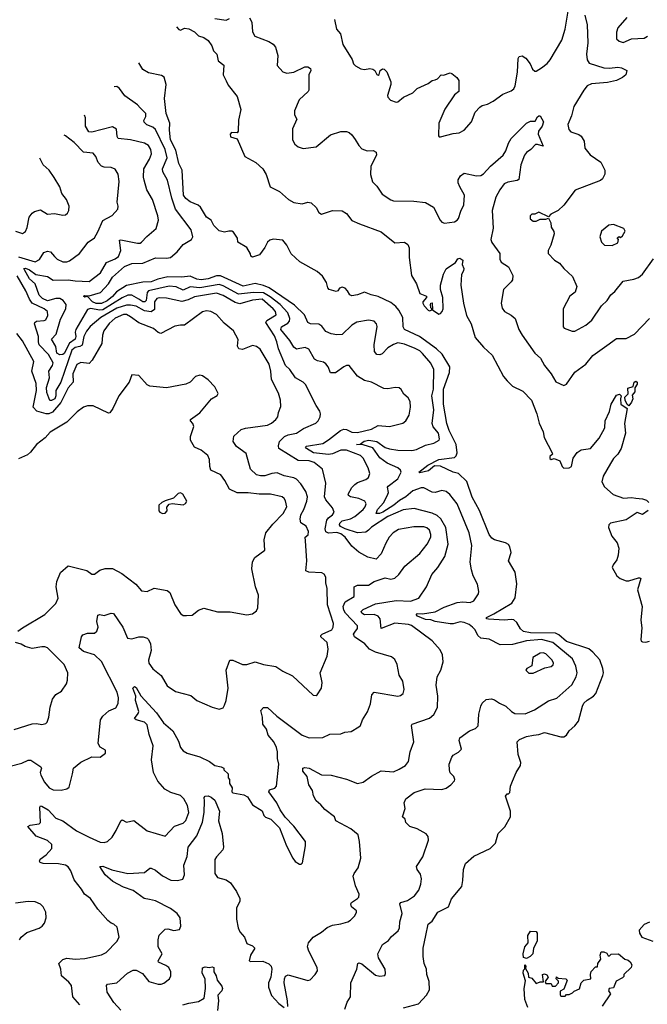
# Model space of a CAD drawing. Extents: x 2087054 to 2277909, y 548907 to 753496.
# Tile 248 of 256: x 2138234 to 2142769, y 687250 to 694363. Entities that reach past the tile are written whole.
import ezdxf

# ---------------------------------------------------------------- set-up
doc = ezdxf.new("R2010")
doc.units = 0

msp = doc.modelspace()

# ---------------------------------------------------------------- linework, layer by layer
at = {"layer": '0CON20XD'}
for points in [[(2140509.4, 694365), (2140524.2, 694295), (2140551.2, 694261.2), (2140570, 694185), (2140636.2, 694075), (2140646.2, 694045), (2140659.5, 694029.5), (2140697.7, 694007.7), (2140724.2, 694004.2), (2140765, 694011.4), (2140785, 694005.8), (2140801.2, 693995), (2140815, 693967.5), (2140825, 693962.5), (2140832.5, 693967.5), (2140837.5, 693995), (2140855, 694007.5), (2140867.5, 694005), (2140886.1, 693986.1), (2140916.2, 693915), (2140916.1, 693893.9), (2140892.5, 693815), (2140893, 693803), (2140913, 693783), (2140955, 693766.7), (2140965, 693770), (2141007.3, 693802.7), (2141075, 693835.8), (2141106.2, 693865), (2141185, 693903.1), (2141215, 693924), (2141235, 693928.8), (2141253.9, 693936.1), (2141280, 693965), (2141296.4, 693963.6), (2141345, 693978.8), (2141357.5, 693975), (2141393.3, 693945), (2141406.2, 693925), (2141406.2, 693845), (2141375, 693820), (2141305, 693717.5), (2141261.2, 693615), (2141260, 693525), (2141265, 693517.5), (2141275, 693516.7), (2141365, 693540), (2141410, 693545), (2141445.7, 693564.3), (2141498.8, 693625), (2141525.8, 693694.2), (2141559.5, 693730.5), (2141575, 693742.5), (2141615, 693753.8), (2141655, 693774), (2141725, 693826), (2141785, 693848.8), (2141805, 693863.8), (2141814.4, 693885.6), (2141830.4, 693985), (2141836.2, 694083.8), (2141843.3, 694096.7), (2141865, 694101.2), (2141892, 694085), (2141921.1, 694045), (2141938.8, 694005), (2141955, 693991.2), (2141965, 693991.2), (2142005, 694014.2), (2142045, 694045.8), (2142066.8, 694073.2), (2142150.7, 694215), (2142175.8, 694295), (2142197.3, 694425)], [(2142317.1, 694395), (2142333.3, 694325), (2142338.9, 694195), (2142330, 694115), (2142333.2, 694073.2), (2142348.8, 694048.8), (2142455, 694016.2), (2142496, 694014), (2142555, 694020), (2142582.5, 694015), (2142620, 693995), (2142613.3, 693965), (2142590, 693945), (2142546.9, 693923.1), (2142480.9, 693909.1), (2142365, 693900.9), (2142334.3, 693885), (2142309.4, 693855), (2142236.9, 693735), (2142220.3, 693669.7), (2142194.2, 693605), (2142200.5, 693570.5), (2142215, 693553.3), (2142275, 693534), (2142291.7, 693521.7), (2142312, 693485), (2142316.1, 693436.1), (2142355, 693386.7), (2142432.9, 693335), (2142461.4, 693275), (2142462.1, 693247.9), (2142445.4, 693214.6), (2142429.6, 693200.4), (2142248.3, 693131.7), (2142166.2, 693023.8), (2142125, 692984.2), (2142105.7, 692974.3), (2142071.7, 692958.3), (2142055, 692940), (2141985, 692972.5), (2141955, 692957.5), (2141935, 692957.5), (2141923.3, 692945), (2141922.5, 692925), (2141945, 692907.5), (2141965, 692907.5), (2141995, 692922.5), (2142035, 692922.5), (2142055, 692930), (2142071.2, 692895), (2142074.2, 692864.2), (2142094.1, 692834.1), (2142095.8, 692815), (2142072, 692735), (2142051.2, 692695), (2142051.2, 692675), (2142097, 692627), (2142135, 692603.8), (2142166.2, 692565), (2142229.1, 692509.1), (2142259.2, 692435), (2142247.5, 692395), (2142210, 692365), (2142161.2, 692275), (2142161.2, 692145), (2142167.5, 692135), (2142225, 692112.5), (2142245, 692113.8), (2142325, 692155.8), (2142367.7, 692192.3), (2142437.8, 692295), (2142478.9, 692335), (2142504.4, 692375), (2142535, 692400.6), (2142595, 692474.2), (2142670.3, 692489.7), (2142705, 692500.8), (2142732.9, 692525), (2142813.5, 692635)], [(2139645, 694371.9), (2139725, 694360), (2139749.3, 694370.7)], [(2139895, 694376), (2139910.5, 694345), (2139915.6, 694275), (2139932.9, 694245), (2140035, 694206.7), (2140065, 694187.1), (2140081.9, 694165), (2140099.4, 694105), (2140095, 694032.5), (2140135.8, 693985.8), (2140165, 693977.5), (2140215, 693984.3), (2140295, 694023.3), (2140315, 694022.5), (2140335, 694010), (2140336.7, 693995), (2140323.8, 693965), (2140322, 693855), (2140318, 693845), (2140252.5, 693785), (2140220.8, 693705), (2140218.8, 693675), (2140236, 693645), (2140206.2, 693575), (2140204, 693555), (2140206, 693495), (2140221.2, 693465), (2140245, 693444), (2140282.3, 693432.3), (2140375, 693444), (2140479.1, 693530.9), (2140555, 693555.7), (2140595, 693555.6), (2140615, 693549.4), (2140635, 693531.4), (2140657.6, 693497.6), (2140683.3, 693453.3), (2140705, 693429.2), (2140745, 693416.7), (2140788.7, 693418.7), (2140810, 693405), (2140812, 693385), (2140770, 693305), (2140769.2, 693245), (2140783, 693193), (2140815, 693160), (2140852.4, 693102.4), (2140915, 693060.8), (2140935.9, 693054.1), (2141081.3, 693051.3), (2141165, 693042.5), (2141225, 693010), (2141272, 692915), (2141285, 692900), (2141302.2, 692892.2), (2141375, 692903.3), (2141395, 692914.3), (2141405, 692926.2), (2141420.5, 692979.5), (2141442.7, 693025), (2141448.9, 693095), (2141413.1, 693155), (2141402.5, 693185), (2141402.7, 693207.3), (2141418.8, 693235), (2141445.9, 693254.1), (2141535, 693234.4), (2141565, 693238.1), (2141585, 693248.6), (2141636.1, 693303.9), (2141726, 693385), (2141746.1, 693415), (2141765, 693471.2), (2141785, 693504), (2141894.7, 693615.3), (2141925, 693630.4), (2141958.8, 693631.2), (2141975, 693662.5), (2141985, 693668.8), (2141995, 693667.5), (2142018.8, 693625), (2142010, 693595), (2141982.6, 693557.4), (2141979.1, 693535), (2142015, 693450), (2141975, 693461.8), (2141959.6, 693460.4), (2141926.4, 693425), (2141895, 693402.7), (2141882.2, 693385), (2141854.6, 693315), (2141841.1, 693208.9), (2141828.8, 693201.2), (2141760.6, 693189.4), (2141735, 693176.2), (2141703.1, 693135), (2141675, 693080), (2141648.5, 692985), (2141653.8, 692856.2), (2141639.1, 692775), (2141645, 692754.2), (2141703.6, 692675), (2141703.6, 692633.6), (2141711.9, 692611.9), (2141765, 692578.8), (2141798, 692515), (2141794.2, 692485), (2141785, 692468.8), (2141730, 692415), (2141713.1, 692315), (2141719.7, 692279.7), (2141735.7, 692255.7), (2141785, 692228.8), (2141814.1, 692204.1), (2141840.6, 692125), (2141863.3, 692083.3), (2141955.6, 691955), (2141997.9, 691917.9), (2142025, 691864), (2142075, 691804), (2142107.9, 691747.9), (2142165, 691721.4), (2142185, 691729.2), (2142245, 691815.6), (2142324.6, 691875.4), (2142375, 691936.2), (2142475, 692009.2), (2142545, 692061.2), (2142615, 692060), (2142675, 692092), (2142784.5, 692205.5)], [(2142621.7, 694378.3), (2142556.7, 694305), (2142546.4, 694273.6), (2142546.7, 694225), (2142565, 694208.8), (2142595, 694199.2), (2142655, 694226), (2142745, 694228.8), (2142770, 694245)], [(2139366.8, 694312.5), (2139385, 694291.2), (2139395, 694288), (2139425, 694302.5), (2139455, 694297.8), (2139497.1, 694275), (2139526.2, 694246.2), (2139565, 694233.5), (2139595, 694213.1), (2139622.9, 694175), (2139635, 694138.8), (2139657.5, 694115), (2139668, 694065), (2139708.8, 694035), (2139703.1, 693965), (2139725, 693922), (2139740.4, 693890.4), (2139805, 693809.2), (2139831.3, 693715), (2139816.2, 693636.2), (2139812.5, 693557.5), (2139805, 693546.7), (2139765, 693548), (2139754.2, 693535), (2139756.4, 693516.4), (2139805, 693502.5), (2139861.9, 693375), (2139941.4, 693331.4), (2139990.8, 693285), (2140014.4, 693245), (2140044.6, 693154.6), (2140112.1, 693122.1), (2140176.2, 693065), (2140215, 693043.3), (2140275, 693032.2), (2140315, 693045.8), (2140339.7, 693039.7), (2140375, 693007.5), (2140395, 692970), (2140415, 692957.1), (2140495, 692984.6), (2140565, 692982.1), (2140595, 692962.9), (2140632.7, 692912.7), (2140688.2, 692888.2)], [(2141007.5, 687225), (2141115, 687254.5), (2141174.4, 687315), (2141195.8, 687355), (2141192.5, 687415), (2141176, 687465), (2141173.8, 687505), (2141156.2, 687545), (2141150, 687595), (2141149.2, 687655), (2141167.9, 687747.9), (2141185, 687830), (2141215, 687850), (2141255.5, 687914.5), (2141333.3, 687955), (2141355, 688012.5), (2141428.3, 688101.7), (2141436.6, 688143.4), (2141439.4, 688225), (2141455, 688267.5), (2141515, 688320), (2141632.5, 688375), (2141672.5, 688415), (2141691.2, 688485), (2141738.3, 688531.7), (2141780, 688605), (2141780, 688645), (2141743, 688753), (2141755, 688770), (2141765, 688770), (2141775, 688780), (2141781.2, 688825), (2141795, 688862.5), (2141821.2, 688925), (2141852, 688975), (2141855.8, 688995.8), (2141836.7, 689055), (2141828.8, 689145), (2141845, 689162), (2141895, 689183.8), (2141945.6, 689194.4), (2141985, 689200), (2142025, 689214.3), (2142145, 689183.1), (2142165, 689182.9), (2142184, 689195), (2142203.1, 689225), (2142245, 689260.6), (2142270.9, 689295), (2142300, 689405), (2142310.6, 689425), (2142335, 689448.1), (2142379.2, 689475), (2142396.7, 689495), (2142447.7, 689625), (2142452.1, 689645), (2142448.2, 689675), (2142425, 689738), (2142374.4, 689795), (2142345, 689818.6), (2142185, 689871.5), (2142128.5, 689918.5), (2142105, 689930.6), (2141925, 689934.6), (2141875, 689944.1), (2141851.9, 689961.9), (2141825, 690008.5), (2141805, 690026.7), (2141785, 690030.8), (2141735.8, 690024.2), (2141622, 690032), (2141607.5, 690035), (2141606.7, 690045), (2141660.1, 690069.9), (2141790.9, 690149.1), (2141815, 690186), (2141825, 690287.5), (2141812.7, 690372.7), (2141766.7, 690455), (2141784.5, 690515), (2141776.4, 690555), (2141765, 690571.9), (2141745, 690584.5), (2141665, 690604.5), (2141645, 690618.1), (2141625, 690642.9), (2141557.2, 690817.2), (2141504, 690914), (2141465, 691026.5), (2141405, 691084.7), (2141366.7, 691095), (2141275, 691136.9), (2141230.4, 691139.6), (2141188.8, 691105), (2141125, 691090), (2141117.5, 691095), (2141183.3, 691145), (2141261.2, 691185), (2141375, 691199.2), (2141387, 691213), (2141394, 691235), (2141386.8, 691295), (2141336.4, 691395), (2141319.8, 691445), (2141296.3, 691585), (2141295, 691694), (2141340, 691815), (2141341.4, 691855), (2141285.9, 691945.9), (2141245.9, 691985), (2141123.5, 692073.5), (2141015, 692125.7), (2141004.5, 692145), (2141002.9, 692212.9), (2140974.2, 692265), (2140951.3, 692291.3), (2140915, 692320), (2140825, 692363.9), (2140774.3, 692374.3), (2140725, 692394.6), (2140675, 692375.6), (2140635, 692368), (2140618.8, 692375), (2140602.5, 692405), (2140585, 692422.5), (2140565, 692430), (2140545, 692422.5), (2140532.5, 692405), (2140520.7, 692399.3), (2140470, 692415), (2140460, 692425), (2140450.8, 692465), (2140420.8, 692510.8), (2140383.4, 692543.4), (2140259.3, 692615), (2140195, 692671.7), (2140165.2, 692735), (2140135, 692769.5), (2140065, 692776.6), (2140040.5, 692769.5), (2140024.3, 692755.7), (2140005, 692717.5), (2139965.6, 692665), (2139915, 692647.5), (2139903.3, 692655), (2139901.7, 692671.7), (2139875, 692717.5), (2139810, 692755), (2139807.5, 692785), (2139779.3, 692829.3), (2139766.1, 692836.1), (2139745, 692836.2), (2139715, 692827.5), (2139675, 692837.5), (2139635.7, 692875.7), (2139616.7, 692915), (2139585, 692936), (2139539.5, 693009.5), (2139522.9, 693022.9), (2139465, 693048.2), (2139435, 693071.5), (2139416.9, 693095), (2139407.5, 693275), (2139385, 693323.8), (2139361.6, 693421.6), (2139324.8, 693495), (2139316, 693565), (2139320, 693615), (2139291.5, 693685), (2139280.7, 693795), (2139293.3, 693895), (2139277, 693947), (2139259.2, 693959.2), (2139165, 693978.8), (2139125, 694004), (2139096, 694051.4)], [(2140583.5, 687215), (2140601.1, 687265), (2140624.4, 687305), (2140626.4, 687405), (2140668.9, 687505), (2140676.7, 687545), (2140685, 687550), (2140705, 687542.5), (2140805, 687460.8), (2140835.9, 687454.1), (2140873, 687457), (2140878, 687472), (2140875.7, 687505), (2140826.9, 687585), (2140821.4, 687615), (2140855, 687682.5), (2140899.1, 687710.9), (2140919.4, 687740.6), (2140969.3, 687780.7), (2140978.7, 687801.3), (2140981.5, 687845), (2140997.7, 687905), (2140981.4, 687975), (2140987.1, 687985), (2141035, 688000.4), (2141086.3, 688033.7), (2141117.3, 688075), (2141132, 688118), (2141137.5, 688157.5), (2141129.5, 688189.5), (2141105.6, 688225), (2141101.1, 688245), (2141146, 688315), (2141188.9, 688435), (2141185, 688461.2), (2141171.1, 688481.1), (2141105, 688518), (2141053.3, 688535), (2141025, 688562.5), (2141018.3, 688588.3), (2141000, 688605), (2141020, 688665), (2141012.5, 688705), (2141023.8, 688735), (2141085, 688780.8), (2141164.3, 688805.7), (2141285, 688801.5), (2141315, 688811.5), (2141350, 688835), (2141375, 688863.3), (2141378, 688875), (2141371.2, 688895), (2141345, 688923.3), (2141339.2, 688945), (2141338, 688985), (2141356.2, 689035), (2141365, 689050), (2141405, 689071.2), (2141425, 689092.5), (2141408.1, 689155), (2141414.2, 689175), (2141483.8, 689225), (2141528, 689242), (2141547.4, 689262.6), (2141551.1, 689345), (2141566, 689405), (2141574.4, 689425.6), (2141605, 689451.2), (2141643.9, 689456.1), (2141665, 689448.8), (2141700, 689425), (2141746, 689405), (2141787.1, 689365), (2141810.9, 689350.9), (2141885, 689348.5), (2141953.8, 689376.2), (2142055, 689443.1), (2142115, 689461.9), (2142222.6, 689557.4), (2142254.6, 689615), (2142260.7, 689645), (2142252.9, 689692.9), (2142227.3, 689745), (2142085, 689864.8), (2142004.9, 689885.1), (2141895.2, 689874.8), (2141795, 689848.2), (2141705, 689846.9), (2141625, 689886.9), (2141565, 689895.6), (2141543.5, 689913.5), (2141523.8, 689955), (2141506.2, 689975), (2141481.1, 689995), (2141445, 690009.2), (2141416.6, 690013.4), (2141365, 689998), (2141345, 689998.6), (2141235, 690016.2), (2141205, 690028.4), (2141165, 690029.1), (2141109.1, 690055), (2141099.4, 690065), (2141106.8, 690073.2), (2141145, 690071.6), (2141235, 690084.7), (2141300.9, 690119.1), (2141395, 690151.9), (2141435, 690157.1), (2141487.7, 690152.3), (2141515.7, 690165), (2141550, 690215), (2141552.3, 690232.3), (2141542.5, 690285), (2141510.6, 690345), (2141498.7, 690388.7), (2141489.4, 690445), (2141501.2, 690565), (2141481.1, 690655), (2141395.5, 690865), (2141342.4, 690932.4), (2141315, 690955.6), (2141285, 690962.2), (2141235, 690948.5), (2141215, 690949.6), (2141155, 690981.5), (2141135, 690981.2), (2141075, 690958.9), (2141024.2, 690915), (2140979.2, 690890.8), (2140936.3, 690855), (2140858.3, 690805), (2140834.8, 690794.8), (2140810, 690795), (2140819, 690825), (2140864.4, 690875), (2140893.9, 690935), (2140897.6, 690947.6), (2140891.9, 690985), (2140896.3, 690993.7), (2140966.5, 691045), (2140990, 691095), (2140985, 691110), (2140966.4, 691125), (2140889.6, 691159.6), (2140836.8, 691196.8), (2140785, 691270.2), (2140715, 691292), (2140666.7, 691295), (2140695, 691296.7), (2140722.8, 691317.2), (2140756.7, 691325), (2140815, 691314.7), (2140875, 691272.7), (2140905, 691261.9), (2140965, 691253.6), (2141068.2, 691251.8), (2141102, 691258), (2141165, 691290.6), (2141225.3, 691304.7), (2141263.8, 691325), (2141268.1, 691335), (2141259.1, 691375), (2141222.1, 691422.1), (2141213.9, 691445), (2141225.3, 691545), (2141212.4, 691645), (2141223.9, 691695), (2141226.4, 691836.4), (2141205, 691881.9), (2141145, 691951.5), (2141125, 691970.9), (2141091.7, 691988.3), (2141015, 692019.2), (2140965, 692027.7), (2140935, 692017.3), (2140895, 691991.5), (2140851.9, 691948.1), (2140835, 691942.3), (2140815, 691944.6), (2140798.5, 691965), (2140794.7, 692014.7), (2140816.8, 692146.8), (2140812, 692165), (2140794.4, 692184.4), (2140755, 692193.1), (2140671.1, 692178.9), (2140635, 692156.7), (2140565, 692088.6), (2140525, 692085.5), (2140483.8, 692093.8), (2140445, 692110.8), (2140418, 692148), (2140395, 692163.5), (2140335, 692166.9), (2140315.7, 692175), (2140291.6, 692231.6), (2140220.1, 692300.1), (2140036.6, 692426.6), (2139995, 692443.8), (2139935, 692456.8), (2139848.1, 692438.1), (2139685, 692513.2), (2139655, 692511.8), (2139595, 692490.9), (2139545, 692484.6), (2139515, 692489.4), (2139465, 692510.7), (2139405, 692503.3), (2139305, 692505.8), (2139231.2, 692488.8), (2139185, 692469), (2139122.8, 692467.2), (2139005, 692441.7), (2138932.7, 692397.3), (2138905, 692363.2), (2138865, 692331), (2138825, 692313.1), (2138786.4, 692313.6), (2138760.7, 692325), (2138725, 692362.5), (2138705, 692358.8), (2138694, 692365), (2138705, 692371.2), (2138735, 692368), (2138817.1, 692392.9), (2138875.3, 692454.7), (2138905, 692502.1), (2138990.7, 692579.3), (2139045, 692601.2), (2139125, 692603.1), (2139215, 692642.5), (2139295, 692639.8), (2139324.1, 692645.9), (2139371.5, 692685), (2139415, 692740), (2139475, 692774.2), (2139484.4, 692795.6), (2139471.9, 692845), (2139360, 692995), (2139333.2, 693073.2), (2139302.9, 693205), (2139267.7, 693265), (2139266.8, 693285), (2139298.6, 693365), (2139284.1, 693425), (2139215, 693570), (2139195.9, 693585.9), (2139152.6, 693602.6), (2139132.4, 693622.4), (2139130.5, 693635), (2139144.5, 693665), (2139145.7, 693685), (2139105, 693725.8), (2139085, 693748.6), (2138995, 693814.2), (2138955, 693866.2), (2138935, 693880), (2138917.1, 693879)], [(2139093.9, 692343.9), (2139045, 692373.9), (2139015, 692373.8), (2138975, 692354.8), (2138835, 692266.6), (2138814.3, 692264.3), (2138745, 692276.6), (2138725, 692268.6), (2138639.8, 692125), (2138634.4, 692105), (2138640.2, 692075), (2138635.6, 692055), (2138594.1, 692025.9), (2138555, 691952), (2138545, 691943.5), (2138525, 691942.5), (2138502.1, 691955), (2138495, 692002.7), (2138463.1, 692055), (2138498.2, 692091.8), (2138530.2, 692199.8), (2138568.7, 692275), (2138570.2, 692305), (2138548.7, 692335), (2138525, 692349.2), (2138495, 692348.5), (2138435, 692332.4), (2138399, 692349), (2138374, 692374), (2138346.3, 692455), (2138305, 692491.2), (2138267.9, 692555), (2138264.5, 692565.5), (2138275, 692569.2), (2138305, 692556.5), (2138351.5, 692521.5), (2138435, 692507.4), (2138475, 692481.8), (2138585, 692483.2), (2138635.6, 692475.6), (2138737.1, 692472.9), (2138817.7, 692535), (2138860.4, 692609.6), (2138925, 692635.8), (2138947.2, 692652.8), (2138965.7, 692695), (2138955, 692769.2), (2138965, 692772.2), (2139085, 692748.9), (2139105, 692749.2), (2139115, 692755.8), (2139152.3, 692797.7), (2139221.2, 692855), (2139237.8, 692915), (2139233.1, 692945), (2139193, 693063), (2139153.5, 693135), (2139132.5, 693205), (2139127.8, 693225), (2139130.3, 693285), (2139173.2, 693355), (2139185.3, 693395), (2139181.5, 693425), (2139165, 693453.1), (2139135, 693470.9), (2139035, 693496.2), (2138946.7, 693505), (2138938.9, 693518.9), (2138933.1, 693573.1), (2138905, 693588.6), (2138755, 693551.4), (2138733.6, 693553.6), (2138708.8, 693595), (2138709.1, 693655), (2138703.6, 693673.2)], [(2138225, 692650), (2138345, 692612.9), (2138378.2, 692631.8), (2138409.3, 692680.7), (2138435, 692691.3), (2138455.6, 692685), (2138486.7, 692653.3), (2138505, 692633.8), (2138545, 692613.3), (2138575, 692613.1), (2138595, 692621.4), (2138667.1, 692675), (2138729.4, 692755), (2138773.7, 692786.3), (2138799.7, 692830.3), (2138835, 692912.5), (2138901.7, 692948.3), (2138943.8, 692995), (2138945.8, 693015), (2138938, 693045), (2138952.2, 693195), (2138946.8, 693246.8), (2138925, 693284), (2138895, 693295.6), (2138845, 693298.6), (2138825, 693305.8), (2138800.6, 693330.6), (2138784.2, 693375), (2138765, 693398), (2138695, 693406.7), (2138628.2, 693475), (2138565, 693524.5), (2138555, 693530)], [(2138205, 692836.4), (2138255, 692817.5), (2138275, 692833.8), (2138288, 692862), (2138303.8, 692936.2), (2138324, 692965), (2138341.7, 692978.3), (2138385, 692990), (2138435, 692958), (2138485, 692962.5), (2138545, 692950.8), (2138565, 692954.3), (2138580, 692965), (2138590, 692985), (2138592, 693015), (2138572.9, 693065), (2138537.6, 693107.6), (2138524.2, 693155), (2138483.3, 693223.3), (2138447.5, 693275), (2138404.6, 693315), (2138380.4, 693361.6)], [(2140688.2, 692888.2), (2140845, 692829.6), (2140945, 692750.8), (2141015, 692756.5), (2141038.6, 692738.6), (2141047.1, 692715), (2141047.5, 692645), (2141064.5, 692515), (2141100, 692455), (2141125, 692384.3), (2141172.9, 692365), (2141172.9, 692355), (2141146.5, 692325), (2141147.1, 692315), (2141156.8, 692295), (2141185, 692263.8), (2141195, 692259.4), (2141210, 692265), (2141212.5, 692275), (2141205, 692282.5), (2141202.5, 692305), (2141205, 692315.8), (2141215, 692318.6), (2141217.5, 692267.5), (2141263.3, 692235), (2141275, 692239.5), (2141286.9, 692255), (2141293.2, 692275), (2141291.2, 692355), (2141274.4, 692415), (2141273.5, 692445), (2141295.8, 692525), (2141315.8, 692564.2), (2141381.7, 692608.3), (2141399.2, 692635), (2141415, 692641.4), (2141436.7, 692625), (2141431.2, 692595), (2141442.5, 692565), (2141440.6, 692549.4), (2141427, 692523), (2141421.4, 692445), (2141439.5, 692315), (2141462.9, 692225), (2141495.5, 692165), (2141525, 692067.5), (2141585, 691996.7), (2141648.5, 691938.5), (2141730.6, 691785), (2141755, 691754.2), (2141795.6, 691715.6), (2141870.3, 691680.3), (2141930.8, 691615), (2141969.6, 691515), (2141987.6, 691447.6), (2142015.6, 691385), (2142023.6, 691343.6), (2142080, 691235), (2142082.5, 691225), (2142063.4, 691206.6), (2142065, 691193.3), (2142075, 691186.2), (2142095, 691192.5), (2142136.1, 691176.1), (2142153.3, 691135), (2142165, 691123.8), (2142205, 691126.7), (2142220, 691135), (2142232.5, 691195), (2142263, 691237), (2142291.2, 691255), (2142357.1, 691265), (2142420.4, 691339.6), (2142461.1, 691415), (2142464.6, 691465), (2142496.5, 691533.5), (2142506.5, 691585), (2142545, 691650), (2142567.5, 691657.5), (2142580, 691645), (2142573.8, 691625), (2142576.7, 691585), (2142622.5, 691555), (2142603.1, 691445), (2142611.1, 691375), (2142578.5, 691265), (2142556.5, 691225), (2142525, 691191.9), (2142503.1, 691156.9), (2142450, 691065), (2142439.4, 691025), (2142458.8, 690988.8), (2142522.3, 690932.3), (2142595.5, 690905.5), (2142655, 690912.2), (2142685.6, 690905.6), (2142735, 690901.4), (2142762.1, 690892.1), (2142778.8, 690875)], [(2142515, 692732.5), (2142555, 692750), (2142560, 692775), (2142551.7, 692788.3), (2142565, 692797.5), (2142575, 692790), (2142589.3, 692800.7), (2142607.5, 692835), (2142600, 692855), (2142523.9, 692883.9), (2142491.7, 692878.3), (2142437.5, 692835), (2142426.7, 692795), (2142437.5, 692755), (2142460, 692735), (2142515, 692732.5)], [(2139155, 689268.8), (2139135, 689287.5), (2139076.7, 689305), (2139064.4, 689314.4), (2139090.1, 689349.9), (2139094.1, 689365), (2139071.5, 689445), (2139073.9, 689476.1), (2139050.9, 689535), (2139062.5, 689545), (2139075, 689539.2), (2139108.6, 689478.6), (2139221.8, 689355), (2139274.3, 689284.3), (2139340, 689225), (2139381.3, 689151.3), (2139396.1, 689105), (2139415, 689081.8), (2139444.7, 689064.7), (2139535, 689038.9), (2139604.5, 689004.5), (2139644.1, 688974.1), (2139690, 688965), (2139710, 688955), (2139710, 688945), (2139740, 688915), (2139740, 688885), (2139750, 688875), (2139750, 688845), (2139770, 688815), (2139767.5, 688785), (2139775, 688777.5), (2139853.5, 688763.5), (2139879.5, 688749.5), (2139915, 688690), (2139985, 688648.8), (2139998.8, 688615), (2140011.2, 688601.2), (2140048, 688588), (2140111.2, 688525), (2140162, 688395), (2140207.5, 688305), (2140225, 688282.5), (2140255, 688262.5), (2140267, 688263), (2140277, 688273), (2140300, 688395), (2140300, 688425), (2140215, 688536.7), (2140151.2, 688601.2), (2140116, 688655), (2140092.9, 688705), (2140034.2, 688785), (2140039.5, 688800.5), (2140078.5, 688811.5), (2140090.6, 688825), (2140107.5, 688985), (2140096.4, 689025), (2140096.9, 689075), (2140089.6, 689105), (2140070.9, 689145), (2140030, 689195), (2140017.7, 689237.7), (2139990.5, 689275), (2139989.5, 689325), (2139976.4, 689373.6), (2139996.4, 689393.6), (2140025, 689393.8), (2140090.9, 689330.9), (2140275, 689194.4), (2140325, 689175.7), (2140425, 689177.5), (2140475, 689201.4), (2140555, 689204), (2140584.4, 689215.6), (2140630, 689220), (2140685, 689253.8), (2140696, 689265), (2140710, 689305), (2140746.8, 689363.2), (2140769.1, 689420.9), (2140779.2, 689485), (2140795, 689504), (2140965, 689476.9), (2140985, 689480.8), (2141003.8, 689495), (2141011.2, 689525), (2141002.5, 689585), (2140975, 689626.7), (2140961.8, 689705), (2140945, 689742.1), (2140919.7, 689759.7), (2140805, 689793.9), (2140762.5, 689815), (2140728, 689855), (2140652.5, 689905), (2140646.2, 689925), (2140655, 689937.5), (2140673.8, 689965), (2140674.5, 689985), (2140589, 690075), (2140576.9, 690096.9), (2140571.4, 690125), (2140585, 690156.8), (2140650.5, 690195), (2140650, 690265), (2140675, 690277.2), (2140755, 690278.2), (2140795.7, 690304.3), (2140875, 690330.8), (2140915, 690322), (2140945, 690328), (2140972.5, 690355), (2141016.9, 690415), (2141124.2, 690505.8), (2141178, 690575), (2141204.6, 690625), (2141205.3, 690645), (2141195.6, 690675.6), (2141175, 690693.3), (2141155, 690699.7), (2141080.8, 690699.2), (2140970.4, 690679.6), (2140932.7, 690655), (2140903.9, 690625), (2140878.3, 690581.7), (2140845.4, 690504.6), (2140810, 690465), (2140750.3, 690480.3), (2140685, 690517.1), (2140635, 690560), (2140586, 690625), (2140555, 690648.4), (2140525, 690658), (2140464.8, 690654.8), (2140445, 690663.5), (2140441.4, 690685), (2140453.3, 690746.7), (2140465.8, 690764.2), (2140495, 690785.7), (2140505.4, 690805), (2140495, 690835.6), (2140444.8, 690894.8), (2140436.8, 690915), (2140445.5, 691015.5), (2140422.9, 691115), (2140362, 691165), (2140325, 691175.3), (2140245, 691179.1), (2140106.2, 691266.2), (2140102.9, 691285), (2140111.9, 691315), (2140148.1, 691351.9), (2140175, 691364.8), (2140235, 691377.3), (2140285, 691409.1), (2140372.7, 691447.3), (2140390, 691465), (2140404.4, 691495), (2140408.1, 691515), (2140403.3, 691535), (2140375.6, 691575), (2140297.9, 691727.9), (2140283.4, 691743.4), (2140227.8, 691775), (2140186, 691835), (2140155, 691864.3), (2140103.9, 691985), (2140092.9, 692035), (2140075, 692078.5), (2140011.6, 692175), (2140019.2, 692190.8), (2140088, 692232), (2140083.2, 692255), (2140066.4, 692275), (2139985, 692343.6), (2139915, 692336.4), (2139825, 692311.1), (2139790.7, 692320.7), (2139705, 692371.6), (2139656.6, 692386.6), (2139498.1, 692361.9), (2139451.4, 692338.6), (2139405, 692328), (2139295, 692350.7), (2139245, 692353), (2139225, 692348.1), (2139207.7, 692325), (2139209.3, 692270.7), (2139185, 692253.7), (2139135, 692260.5), (2139075, 692292.6), (2139035, 692301.2), (2139005, 692300.5), (2138935, 692279.3), (2138819.3, 692210.7), (2138744.2, 692145.8), (2138717, 692113), (2138698.1, 692075), (2138685, 692012.7), (2138668.5, 692001.5), (2138634.7, 691995), (2138611.8, 691975), (2138531.7, 691745), (2138496.3, 691685), (2138496.5, 691645), (2138488.3, 691625), (2138465, 691612.3), (2138451.7, 691611.7), (2138429.9, 691669.9), (2138427, 691705), (2138449.4, 691775), (2138444.4, 691825), (2138471.1, 691865), (2138477, 691885), (2138442.3, 691945), (2138376.1, 692015), (2138370.2, 692035), (2138370.9, 692075), (2138340.4, 692165), (2138342.7, 692175), (2138355.3, 692184.7), (2138410.9, 692189.1), (2138422.5, 692195), (2138437.3, 692225), (2138435.7, 692255), (2138410.8, 692275), (2138325.5, 692315.5), (2138305.3, 692345), (2138279.7, 692405), (2138215, 692511.6)], [(2140171.2, 687235), (2140169.1, 687275), (2140146, 687405), (2140146.7, 687435), (2140155, 687452.5), (2140175, 687463.3), (2140315, 687421.2), (2140332.3, 687427.7), (2140368.8, 687465), (2140385, 687492.5), (2140384.3, 687515), (2140322.2, 687635), (2140313.3, 687665), (2140321.9, 687695), (2140354.2, 687735), (2140415, 687771.1), (2140455, 687805.6), (2140495, 687822.2), (2140555, 687830.8), (2140605, 687846.2), (2140625, 687856.7), (2140655, 687890), (2140668.6, 687915), (2140667.1, 687925), (2140631.2, 687955), (2140626, 687975), (2140631.2, 687985), (2140675.8, 688015), (2140684, 688025), (2140686, 688045), (2140659.2, 688105), (2140644.4, 688175.6), (2140650.8, 688195), (2140679.2, 688235), (2140699.2, 688305), (2140690, 688425), (2140679.6, 688475), (2140627.7, 688517.7), (2140518.8, 688575), (2140508.8, 688605), (2140438.1, 688658.1), (2140410.7, 688690.7), (2140375, 688718.8), (2140356, 688755), (2140348.8, 688795), (2140323.3, 688835), (2140310, 688895), (2140280, 688935), (2140280, 688955), (2140295, 688960), (2140326.7, 688955), (2140415, 688908.6), (2140485, 688906.4), (2140595.3, 688875.3), (2140675, 688845.6), (2140715, 688855.6), (2140775, 688897.5), (2140845, 688935.5), (2140935, 688930), (2140975, 688947.8), (2141022.5, 688975), (2141044.3, 689005), (2141054.2, 689075), (2141081.9, 689145), (2141064.4, 689265), (2141069.2, 689275), (2141195, 689318.1), (2141225.5, 689344.5), (2141252.5, 689395), (2141254.3, 689475), (2141242, 689555), (2141250, 689615), (2141275.8, 689665), (2141292.5, 689725), (2141289.2, 689775), (2141271.7, 689811.7), (2141215, 689875.7), (2141065, 689987.1), (2141044.1, 689994.1), (2140945, 690003), (2140845.8, 689965.8), (2140839.3, 690035), (2140825, 690054.6), (2140795, 690067.2), (2140725, 690063.1), (2140705.8, 690075), (2140702.4, 690087.6), (2140716.9, 690103.1), (2140805, 690142.4), (2140955, 690168.4), (2141057.6, 690162.4), (2141117.1, 690185), (2141172.9, 690265), (2141212, 690355), (2141254.6, 690405.4), (2141304.6, 690485.4), (2141329.2, 690575), (2141313.4, 690695), (2141277.5, 690757.5), (2141250.9, 690780.9), (2141215, 690798), (2141085, 690832.7), (2141005, 690821.1), (2140895, 690773.1), (2140775, 690697), (2140755, 690676), (2140735, 690661.4), (2140675, 690655.9), (2140586.2, 690685), (2140552.9, 690702.9), (2140544, 690715), (2140546.5, 690725), (2140565, 690741.7), (2140625, 690757.4), (2140655, 690773.5), (2140716, 690825), (2140730.9, 690845), (2140736.2, 690866.2), (2140728.6, 690885), (2140684, 690904), (2140623.8, 690915), (2140610.8, 690925), (2140608.1, 690935), (2140635, 690984.3), (2140655, 691005.5), (2140675, 691018.9), (2140735, 691040.4), (2140754.6, 691055.4), (2140763.3, 691085), (2140752.3, 691125), (2140715, 691194.4), (2140696.4, 691215), (2140595, 691253), (2140555, 691254.3), (2140495, 691226.8), (2140465, 691222.4), (2140357.5, 691235), (2140305.6, 691265), (2140298.6, 691275), (2140307.1, 691282.9), (2140425, 691301.4), (2140465, 691327.9), (2140552.9, 691395), (2140575, 691404.2), (2140595, 691403.1), (2140635, 691383.9), (2140675, 691381.3), (2140775, 691403.8), (2140825, 691430.9), (2140905, 691423.5), (2141001.7, 691448.3), (2141025, 691466), (2141047.1, 691505), (2141057.1, 691565), (2141054.2, 691605), (2141041.7, 691631.7), (2141008.8, 691658.8), (2140990.5, 691690.5), (2140975, 691703.3), (2140946.1, 691706.1), (2140895, 691695.8), (2140865, 691698), (2140775, 691745.7), (2140725, 691755.7), (2140675, 691788), (2140615, 691866), (2140595, 691865.8), (2140575, 691855.7), (2140515, 691810.8), (2140480.8, 691810.8), (2140462.2, 691855), (2140445, 691877.5), (2140429.1, 691889.1), (2140385, 691899.1), (2140365, 691910.9), (2140323.1, 691983.1), (2140296, 691994), (2140235, 691984.1), (2140215, 691996.5), (2140185.3, 692045), (2140121.7, 692125), (2140126.2, 692145), (2140170.4, 692169.6), (2140183.8, 692185), (2140185.9, 692205), (2140172.3, 692245), (2140116.8, 692306.8), (2140045, 692362), (2139995, 692389.7), (2139923.1, 692393.1), (2139815, 692380.9), (2139705, 692441.3), (2139675, 692449.5), (2139535, 692426.5), (2139466, 692434), (2139415, 692408.3), (2139365, 692432.6), (2139315, 692437.5), (2139165.2, 692404.8), (2139155, 692391.9), (2139147.3, 692335), (2139138.6, 692325), (2139125, 692326), (2139093.9, 692343.9)], [(2138165, 688970.8), (2138248.8, 688991.2), (2138295, 689014.5), (2138315, 689014.5), (2138387.5, 688965), (2138392.5, 688955), (2138382.5, 688925), (2138386.9, 688905), (2138414.1, 688854.1), (2138447.5, 688815), (2138475, 688800), (2138535, 688796), (2138573.9, 688806.1), (2138590.5, 688819.5), (2138615.8, 688915), (2138622.5, 688955), (2138675, 688999.2), (2138755, 689036.7), (2138815.5, 689034.5), (2138853.3, 689065), (2138853.3, 689085), (2138815, 689106.7), (2138800, 689135), (2138818.8, 689305), (2138835, 689330.6), (2138879.1, 689370.9), (2138927.6, 689392.4), (2138946.2, 689423.8), (2138947.8, 689465), (2138937.8, 689505), (2138825, 689725.6), (2138775, 689775.5), (2138695, 689799.4), (2138663.8, 689826.2), (2138680.5, 689905), (2138690.9, 689919.1), (2138725, 689931.8), (2138775, 689930.8), (2138792.5, 689945), (2138800, 689975), (2138791.4, 690015), (2138798, 690062), (2138814.2, 690065.8), (2138845, 690059.5), (2138895, 690075.6), (2138912.6, 690072.6), (2138979.4, 689975), (2139013.8, 689895), (2139045, 689891.4), (2139095, 689904.4), (2139125.7, 689905.7), (2139155, 689895.8), (2139165.7, 689885), (2139178.9, 689855), (2139183.1, 689805), (2139165.8, 689735), (2139168, 689715), (2139195, 689674), (2139255.8, 689625.8), (2139300.3, 689550.3), (2139359.7, 689509.7), (2139470.3, 689480.3), (2139515, 689446), (2139625, 689396.2), (2139675, 689383.3), (2139705, 689392.5), (2139715, 689410), (2139726, 689445), (2139739.2, 689535), (2139726.7, 689663.3), (2139752.7, 689737.3), (2139773.9, 689736.1), (2139845, 689704.5), (2139876.3, 689703.7), (2139935, 689723.1), (2139995.5, 689705.5), (2140085, 689690.6), (2140135, 689656), (2140205, 689624), (2140355, 689483.6), (2140375, 689480), (2140384.3, 689485.7), (2140415.7, 689534.3), (2140418.6, 689575), (2140404.2, 689645), (2140455.8, 689765), (2140461.9, 689815), (2140455.6, 689865), (2140410, 689905), (2140410, 689915), (2140420, 689925), (2140488.5, 689955), (2140499.6, 689975), (2140500.9, 690000.9), (2140458.2, 690135), (2140455.5, 690255), (2140446, 690294), (2140446, 690335), (2140435, 690357.5), (2140417.7, 690367.7), (2140322.3, 690372.3), (2140302, 690382), (2140309.4, 690455), (2140298.7, 690598.7), (2140295.8, 690624.2), (2140318.5, 690641.5), (2140320.9, 690665), (2140303.8, 690705), (2140265, 690727.5), (2140260.8, 690755), (2140265.5, 690785), (2140287.1, 690825), (2140307.9, 690885), (2140312.5, 690915), (2140301.2, 690955), (2140265, 691010.5), (2140235, 691042.7), (2140215, 691054.6), (2140145, 691067.3), (2140095, 691090), (2140055, 691085.3), (2140005, 691066.9), (2139975, 691067.1), (2139945, 691075.5), (2139901.5, 691115), (2139869.3, 691229.3), (2139800.8, 691280.8), (2139776.8, 691316.8), (2139781.4, 691355), (2139835, 691401.5), (2139866.6, 691413.4), (2140025.5, 691434.5), (2140052.6, 691447.4), (2140085, 691476), (2140099.2, 691495), (2140104.2, 691525.8), (2140121.7, 691568.3), (2140119.4, 691615), (2140103.8, 691666.2), (2140053.7, 691763.7), (2140049.2, 691825), (2140037.3, 691875), (2139972.4, 691982.4), (2139945, 692003.1), (2139915, 692008.5), (2139845, 691981.2), (2139817.5, 691985), (2139808.8, 692005), (2139811.7, 692051.7), (2139778.6, 692115), (2139711.3, 692171.3), (2139655, 692232.5), (2139615, 692254), (2139585, 692259.2), (2139555, 692252.9), (2139425, 692155.7), (2139395, 692156.7), (2139355, 692148.5), (2139255, 692095.7), (2139235, 692102.9), (2139201.3, 692131.3), (2139095, 692172.5), (2139035, 692217.5), (2139005, 692232.4), (2138985, 692232.6), (2138925, 692207.2), (2138881.8, 692168.2), (2138841.9, 692115), (2138832.5, 692085), (2138828.2, 692025), (2138757.7, 691902.3), (2138735, 691879.5), (2138675, 691886.4), (2138647.9, 691872.1), (2138617.8, 691805), (2138620.4, 691745), (2138585, 691704.4), (2138531.5, 691598.5), (2138471.7, 691528.3), (2138445, 691515.8), (2138425.2, 691514.8), (2138357.5, 691535), (2138330.4, 691565), (2138355.3, 691685), (2138352.4, 691735), (2138322.4, 691825), (2138335.4, 691895), (2138255, 692044), (2138212.9, 692095)], [(2138220, 689945), (2138255, 689970), (2138415, 690065.6), (2138496, 690145), (2138511.4, 690185), (2138497.8, 690265), (2138502.5, 690305), (2138529.5, 690370.5), (2138585, 690417.5), (2138720, 690385), (2138755, 690357.5), (2138775, 690357.5), (2138814.1, 690385.9), (2138852.1, 690397.9), (2138905, 690399.4), (2138971.4, 690361.4), (2139073.8, 690285), (2139115, 690238), (2139155, 690232.9), (2139205, 690255.7), (2139300.3, 690240.3), (2139318, 690225), (2139355, 690136.7), (2139395, 690073.3), (2139415, 690058.8), (2139438.3, 690058.3), (2139479.5, 690060.5), (2139525, 690096.2), (2139565, 690111.2), (2139663.6, 690086.4), (2139755.9, 690085.9), (2139875, 690063.8), (2139915, 690070), (2139945, 690092.5), (2139953.8, 690115), (2139959.5, 690205), (2139936.7, 690265), (2139910.6, 690395), (2139915, 690447.5), (2139932, 690478), (2140005, 690531.2), (2140000, 690605), (2140012.2, 690655), (2140062.1, 690717.9), (2140138.5, 690795), (2140164.5, 690845), (2140155, 690886.2), (2140144.2, 690905), (2140130, 690915), (2140046.2, 690936.2), (2139963.4, 690936.6), (2139885, 690946.2), (2139805, 690944.3), (2139750.8, 690970.8), (2139715.6, 691035), (2139688, 691075), (2139615, 691108.8), (2139607.1, 691135), (2139606.3, 691186.3), (2139593.8, 691213.8), (2139545, 691254.2), (2139497.5, 691275), (2139467.5, 691325), (2139467.7, 691352.3), (2139492, 691425), (2139486, 691445), (2139469.2, 691465), (2139469.2, 691475), (2139535, 691522), (2139620, 691625), (2139662, 691648), (2139668.3, 691661.7), (2139645, 691710), (2139595, 691762.5), (2139555, 691791.2), (2139535, 691796.2), (2139505, 691786.2), (2139465.6, 691744.4), (2139435, 691730.8), (2139295, 691702.5), (2139175, 691716), (2139155, 691726.2), (2139095, 691792.5), (2139045, 691797.5), (2139026.1, 691743.9), (2138951.2, 691645), (2138906.7, 691553.3), (2138885, 691522.5), (2138875, 691520), (2138765, 691574.3), (2138725, 691574.4), (2138695, 691563.3), (2138649.8, 691530.2), (2138575, 691456.4), (2138455, 691382.5), (2138418.8, 691341.2), (2138355, 691293.3), (2138311.5, 691238.5), (2138289.5, 691220.5), (2138225, 691190.8)], [(2142635, 691573.3), (2142622.5, 691582.5), (2142607.5, 691615), (2142606, 691635), (2142629.2, 691660.8), (2142628.8, 691701.2), (2142667.5, 691712.5), (2142674.2, 691745), (2142685, 691752), (2142695.5, 691745.5), (2142695, 691730), (2142677.5, 691702.5), (2142677.5, 691675), (2142660.3, 691649.7), (2142663.1, 691625), (2142655, 691600), (2142635, 691573.3)], [(2139265, 690796.2), (2139285, 690798.8), (2139300, 690815), (2139298.3, 690841.7), (2139315, 690862.5), (2139335, 690867.5), (2139415, 690857.5), (2139433, 690867), (2139442.5, 690885), (2139412.5, 690935), (2139395, 690946), (2139379.3, 690940.7), (2139345, 690907.5), (2139285, 690887.5), (2139260, 690875), (2139240, 690855), (2139240, 690815), (2139246.7, 690805), (2139265, 690796.2)], [(2142775, 690817.5), (2142735, 690788.1), (2142695, 690804), (2142615, 690750.9), (2142502.5, 690725), (2142491.2, 690715), (2142488.8, 690695), (2142512.3, 690632.3), (2142550, 690585), (2142563.8, 690545), (2142559.2, 690495), (2142548.3, 690461.7), (2142521.9, 690425), (2142515.8, 690405.8), (2142548.1, 690345), (2142572.5, 690325), (2142615, 690308.2), (2142635, 690308.5), (2142705, 690331.9), (2142715, 690332), (2142720.8, 690325), (2142696.7, 690245), (2142732, 690125), (2142721.5, 690025), (2142729.3, 689969.3), (2142721.5, 689885), (2142724.6, 689874.6), (2142735, 689868.6), (2142757.3, 689867.3), (2142785, 689874.4)], [(2138195, 689235.7), (2138325, 689276.9), (2138355, 689279.4), (2138395, 689272.5), (2138422, 689278), (2138432.3, 689287.7), (2138445.6, 689324.4), (2138454.5, 689395.5), (2138470.8, 689455), (2138495, 689488), (2138537.2, 689512.8), (2138572, 689565), (2138579.5, 689590.5), (2138581.2, 689645), (2138554.4, 689705), (2138434.6, 689824.6), (2138415, 689833.1), (2138395, 689833.1), (2138325, 689821.5), (2138274.7, 689834.7), (2138245, 689851.9), (2138205, 689864)], [(2141945, 689642.5), (2142029.1, 689680.9), (2142075, 689691.1), (2142087.9, 689702.1), (2142090, 689715), (2142080.5, 689735), (2142035, 689782.9), (2142015, 689788.9), (2141995, 689786.5), (2141941.9, 689755), (2141933.8, 689695), (2141897.5, 689675), (2141891.2, 689665), (2141912.7, 689642.7), (2141945, 689642.5)], [(2138668.1, 687245), (2138619.2, 687305), (2138608, 687385), (2138589.7, 687409.7), (2138535.7, 687455.7), (2138531.1, 687505), (2138517.5, 687545), (2138546.4, 687573.6), (2138575, 687583.3), (2138635, 687576), (2138705, 687580), (2138825, 687608.2), (2138859.2, 687625), (2138935, 687704), (2138952.5, 687735), (2138937.3, 687807.3), (2138915, 687828.8), (2138895, 687836.2), (2138872, 687855), (2138797.6, 687937.6), (2138745.3, 688015.3), (2138702.2, 688045), (2138681.8, 688081.8), (2138628.5, 688148.5), (2138603.1, 688215), (2138583.6, 688243.6), (2138565, 688255.5), (2138515, 688264.5), (2138405, 688266.2), (2138381.1, 688275), (2138376.4, 688285), (2138381, 688299), (2138425, 688330.9), (2138465.5, 688375), (2138465.5, 688405), (2138434, 688434), (2138354.2, 688465), (2138293.8, 688535), (2138310, 688545), (2138375, 688554.2), (2138385, 688563.3), (2138380.8, 688675), (2138385, 688683.3), (2138395, 688682.5), (2138441.1, 688655), (2138495.4, 688595.4), (2138545.8, 688575.8), (2138645, 688502.2), (2138736.4, 688456.4), (2138815, 688420.8), (2138845, 688418), (2138867.5, 688425), (2138902.3, 688457.7), (2138932, 688505), (2138963.8, 688575), (2138975, 688583.3), (2139007, 688567), (2139057.7, 688577.7), (2139154.1, 688504.1), (2139285, 688463.8), (2139352.6, 688537.4), (2139415, 688558.8), (2139435, 688577.5), (2139455.6, 688635), (2139445.4, 688685.4), (2139421.1, 688735), (2139395, 688758.2), (2139325, 688779.5), (2139283.7, 688803.7), (2139232.5, 688862.5), (2139201.2, 688925), (2139186.9, 689015), (2139198.4, 689118.4), (2139169, 689199), (2139155, 689268.8)], [(2138965, 687208.8), (2138915, 687262.9), (2138866.8, 687336.8), (2138862.5, 687385), (2138868.8, 687395), (2138935, 687405.7), (2139013.8, 687475), (2139055, 687495.8), (2139075, 687496), (2139121.7, 687471.7), (2139166.7, 687415), (2139235, 687395.6), (2139255.5, 687394.5), (2139275, 687402.5), (2139315.5, 687434.5), (2139325.8, 687455), (2139325.7, 687485), (2139311.4, 687515), (2139290.9, 687530.9), (2139236.2, 687555), (2139234, 687565), (2139264, 687615), (2139234.2, 687665), (2139234.2, 687715), (2139241.7, 687748.3), (2139286.2, 687793.8), (2139305, 687796.2), (2139347.3, 687782.7), (2139389.5, 687790.5), (2139398.6, 687815), (2139393.6, 687873.6), (2139371.4, 687905), (2139322.8, 687942.8), (2139215, 687996.7), (2139172, 688008), (2139133.6, 688013.6), (2139055, 688072.2), (2138985, 688095.5), (2138908.3, 688138.3), (2138851.1, 688185), (2138813.1, 688245), (2138835, 688247.7), (2138900.4, 688220.4), (2139015, 688195.3), (2139135, 688201.2), (2139175, 688232.5), (2139185, 688234.3), (2139215, 688220), (2139265, 688177.3), (2139325, 688147.7), (2139375, 688143.3), (2139413.3, 688155), (2139424.1, 688185), (2139420, 688255), (2139443, 688317), (2139450.9, 688385), (2139513.9, 688466.1), (2139553.8, 688565), (2139566.8, 688635), (2139569.1, 688720.9), (2139566.4, 688743.6), (2139575, 688754.4), (2139595.5, 688755.5), (2139617.2, 688747.2), (2139644.2, 688724.2), (2139676.7, 688645), (2139670.5, 688575), (2139698.1, 688485), (2139706, 688385), (2139701.2, 688365), (2139655, 688315.8), (2139645, 688296.7), (2139644.3, 688194.3), (2139663.3, 688165), (2139725, 688149.1), (2139757.6, 688127.6), (2139801.4, 688065), (2139823.8, 688015), (2139823.8, 687995), (2139800.8, 687945), (2139801.1, 687865), (2139812.1, 687802.1), (2139824.5, 687774.5), (2139859.2, 687735), (2139875, 687690), (2139915, 687672.5), (2139932, 687655), (2139900.9, 687605), (2139892.5, 687565), (2139905, 687558.8), (2139991.4, 687561.4), (2140035, 687541.2), (2140050, 687525), (2140056, 687505), (2140048.8, 687445), (2140038.3, 687421.7), (2140031.2, 687405), (2140031.2, 687375), (2140053, 687313), (2140105.9, 687255.9), (2140145, 687226.2)], [(2138232.9, 687715), (2138245.6, 687734.4), (2138285, 687769.2), (2138375, 687801.2), (2138396.7, 687815), (2138413.3, 687835), (2138426.2, 687875), (2138424, 687915), (2138405, 687953.8), (2138385, 687974), (2138345, 687990), (2138296.1, 687993.9), (2138205, 687980)], [(2142785, 687843.8), (2142745, 687825.8), (2142710.6, 687785), (2142711.9, 687765), (2142730, 687735), (2142808, 687705)], [(2141895, 687580), (2141875, 687587.5), (2141872.5, 687615), (2141884.4, 687665.6), (2141907.5, 687695), (2141905, 687746.7), (2141925, 687778.8), (2141965, 687776.7), (2141973, 687763), (2141972.5, 687705), (2141947.5, 687655), (2141942.5, 687615), (2141922.5, 687595), (2141895, 687580)], [(2141906.4, 687226.4), (2141884.4, 687285), (2141880, 687365), (2141888.8, 687418.8), (2141871.4, 687475), (2141874.3, 687495.7), (2141883, 687507), (2141883.9, 687536.1), (2141890, 687525), (2141888.3, 687508.3), (2141907.5, 687475), (2141910, 687445), (2141935, 687440), (2141965, 687400), (2141995, 687413.3), (2142018.3, 687411.7), (2142012.5, 687465), (2142025, 687470), (2142043, 687463), (2142052.5, 687445), (2142030, 687415), (2142035, 687400), (2142075, 687400), (2142081.7, 687381.7), (2142105, 687380), (2142127.5, 687405), (2142127, 687417), (2142110, 687435), (2142112.5, 687447.5), (2142125, 687440), (2142180, 687435), (2142190, 687425), (2142185, 687410), (2142165, 687360), (2142140, 687345), (2142138.3, 687318.3), (2142145, 687310), (2142175, 687310), (2142185, 687320), (2142205, 687320), (2142228.3, 687331.7), (2142240, 687345), (2142278.3, 687361.7), (2142290, 687405), (2142310, 687425), (2142360, 687435), (2142357.5, 687465), (2142363.9, 687486.1), (2142395, 687520), (2142408.3, 687521.7), (2142410, 687545), (2142432.5, 687575), (2142427.5, 687605), (2142435, 687630), (2142455, 687630), (2142475, 687620), (2142485, 687600), (2142495, 687600), (2142508.3, 687611.7), (2142560, 687615), (2142606.4, 687576.4), (2142629.5, 687569.5), (2142645, 687557.5), (2142656.7, 687535), (2142652.5, 687515), (2142600, 687465), (2142598.3, 687451.7), (2142588.3, 687441.7), (2142543.6, 687416.4), (2142525, 687370), (2142492.5, 687365), (2142488.3, 687348.3), (2142502.5, 687325), (2142443, 687237)], [(2139412.5, 687245), (2139455, 687258.6), (2139525, 687270), (2139566, 687295), (2139575.8, 687365), (2139573.8, 687435), (2139551.4, 687475), (2139555, 687512.5), (2139575, 687519.6), (2139604.3, 687515.7), (2139625, 687520), (2139636.7, 687515), (2139636.7, 687485), (2139653.3, 687455), (2139661.2, 687425), (2139695, 687380.8), (2139700, 687365), (2139693.8, 687346.2), (2139665.7, 687315), (2139671.2, 687275), (2139664.4, 687205)]]:
    msp.add_lwpolyline(points, dxfattribs=at)

doc.saveas('drawing.dxf')
